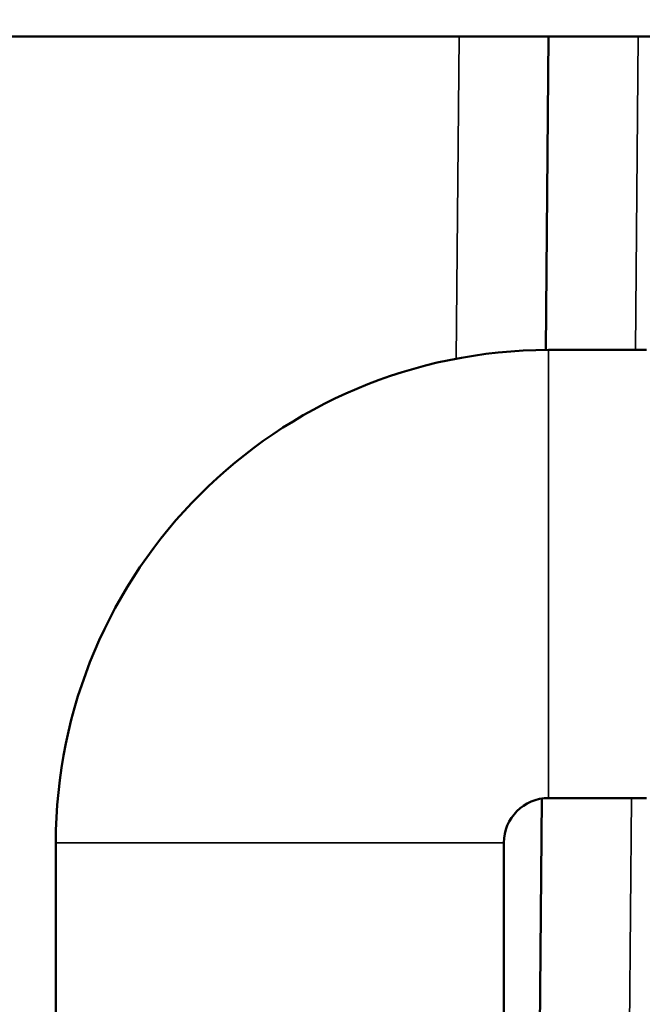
# Model space of a CAD drawing. Header units: millimetres. Extents: x 30 to 1646, y 30 to 1265.
# Tile 43 of 137: x 717.22 to 720.69, y 499.47 to 504.97. Entities that reach past the tile are written whole.
import ezdxf

# ---------------------------------------------------------------- set-up
doc = ezdxf.new("R2010")
doc.units = ezdxf.units.MM
doc.header["$LTSCALE"] = 6
for name, color, linetype, lineweight in [('Dimension (ISO)', 7, 'Continuous', 25), ('Visible (ISO)', 7, 'Continuous', 50), ('Visible Narrow (ISO)', 7, 'Continuous', 35)]:
    doc.layers.add(name, color=color, linetype=linetype, lineweight=lineweight)
doc.styles.add('Note Text (ANSI)', font='tahoma.ttf')
doc.dimstyles.new('Default (ISO)', dxfattribs={"dimscale": 6, "dimtxt": 1, "dimasz": 2.5, "dimexe": 3.175, "dimexo": 0, "dimgap": 0.762, "dimtad": 1, "dimrnd": 1e-08, "dimzin": 0, "dimdsep": 46, "dimtxsty": 'Note Text (ANSI)', "dimcen": 0.09, "dimdle": 10, "dimclrd": 1, "dimclre": 1, "dimclrt": 1, "dimazin": 0, "dimtfac": 3.5052, "dimtmove": 0, "dimatfit": 3, "dimfxl": 1, "dimtolj": 1, "dimtzin": 0, "dimlwd": -1, "dimlwe": -1, "dimarcsym": 0})

# ---------------------------------------------------------------- blocks, each defined once
blk = doc.blocks.new('*D15')
at = {"layer": 'Defpoints', "color": 0, "transparency": 16777216}
for p in [(607.1703, 597.3757), (805.1703, 591.8757), (805.1703, 368.3955)]:
    blk.add_point(p, dxfattribs=at)
at = {"layer": 'Dimension (ISO)', "color": 1, "transparency": 16777216}
for p, q in [((607.1703, 597.3757), (607.1703, 349.3455)), ((805.1703, 591.8757), (805.1703, 349.3455)), ((622.1703, 368.3955), (790.1703, 368.3955))]:
    blk.add_line(p, q, dxfattribs=at)
for points in [[(622.1703, 370.8955), (622.1703, 365.8955), (607.1703, 368.3955)], [(790.1703, 370.8955), (790.1703, 365.8955), (805.1703, 368.3955)]]:
    blk.add_solid(points, dxfattribs=at)
at = {"layer": 'Dimension (ISO)', "color": 1, "transparency": 16777216, "insert": (666.987, 380.8171), "char_height": 6, "attachment_point": 1, "style": 'Note Text (ANSI)'}
blk.add_mtext('\\A1;198.00 mm [7.795 in]', dxfattribs=at)

msp = doc.modelspace()

# ---------------------------------------------------------------- linework, layer by layer
at = {"layer": 'Visible (ISO)'}
for p, q in [((730.1703, 504.8757), (703.1703, 504.8757)), ((720.1703, 504.8757), (720.155, 503.1257)), ((720.1703, 503.1257), (720.716, 503.1257)), ((720.1332, 500.623), (720.0656, 492.8757)), ((720.1703, 500.6257), (720.716, 500.6257)), ((717.4203, 487.3757), (717.4203, 500.3757)), ((719.9203, 487.3757), (719.9203, 500.3757))]:
    msp.add_line(p, q, dxfattribs=at)
for radius in [2.75, 0.25]:
    msp.add_arc((720.1703, 500.3757), radius, 90, 180, dxfattribs=at)
at = {"layer": 'Visible Narrow (ISO)'}
for p, q in [((719.6703, 504.8757), (719.6546, 503.077)), ((720.655, 503.1257), (720.6703, 504.8757)), ((720.1703, 500.6257), (720.1703, 503.1257)), ((720.5656, 492.8757), (720.6332, 500.6257)), ((717.4203, 500.3757), (719.9203, 500.3757))]:
    msp.add_line(p, q, dxfattribs=at)

# ---------------------------------------------------------------- dimensions: what is measured, and where the dimension line sits
at = {"layer": 'Dimension (ISO)', "color": 1, "true_color": 0xff0000}
dim = msp.add_linear_dim(base=(805.1703, 368.3955), p1=(607.1703, 597.3757), p2=(805.1703, 591.8757), text='<> mm [7.795 in]', dimstyle='Default (ISO)', override={"dimgap": 0.762, "dimdec": 2, "dimpost": '', "dimtol": 0, "dimlim": 0, "dimtp": 0, "dimtm": 0, "dimtdec": 2, "dimtofl": 0, "dimatfit": 1}, dxfattribs=at)
dim.commit()
dim.dimension.update_dxf_attribs({"geometry": '*D15', "text_midpoint": (706.1703, 368.3955), "dimtype": 160})

doc.saveas('drawing.dxf')
